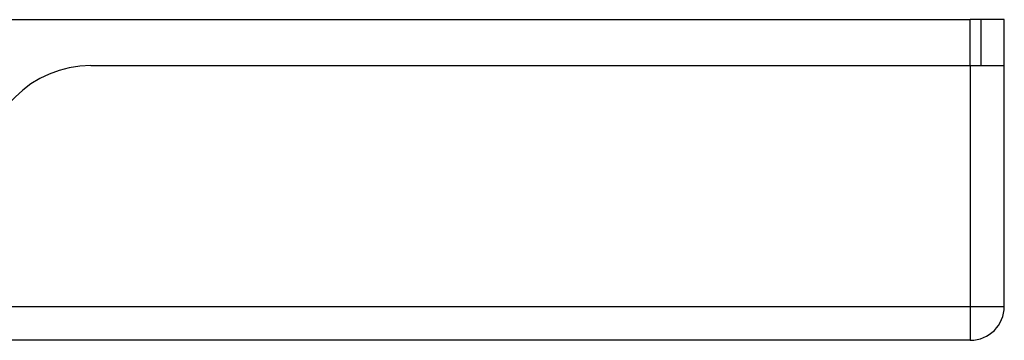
# Model space of a CAD drawing. Header units: inches. Extents: x 9 to 285, y 21 to 142.
# Tile 16 of 140: x 65.821 to 68.686, y 21.348 to 22.282. Entities that reach past the tile are written whole.
import ezdxf

# ---------------------------------------------------------------- set-up
doc = ezdxf.new("R2010")
doc.units = ezdxf.units.IN
doc.header["$MEASUREMENT"] = 0
doc.layers.add('Visible Edges(ANSI)', color=7, linetype='Continuous', lineweight=25)
doc.layers.add('Visible Tangent Edges(ANSI)', color=7, linetype='Continuous', lineweight=25)

msp = doc.modelspace()

# ---------------------------------------------------------------- linework, layer by layer
at = {"layer": 'Visible Edges(ANSI)'}
for p, q in [((65.5489, 22.2821), (68.5865, 22.2821)), ((68.6175, 22.2821), (68.5865, 22.2821)), ((68.6855, 22.2821), (68.6175, 22.2821)), ((68.6175, 22.2821), (68.6175, 22.1481)), ((68.6855, 22.1651), (68.6855, 22.2821)), ((66.0285, 22.1481), (68.5865, 22.1481)), ((68.5865, 22.1481), (68.684, 22.1481)), ((68.6855, 21.4471), (68.6855, 22.1651)), ((68.5865, 21.3481), (8.9815, 21.3481))]:
    msp.add_line(p, q, dxfattribs=at)
for centre, radius, start, end in [((66.0285, 21.8361), 0.312, 90, 180), ((68.5865, 22.1651), 0.099, 350.1123, 0), ((68.5865, 21.4471), 0.099, 270, 0)]:
    msp.add_arc(centre, radius, start, end, dxfattribs=at)
at = {"layer": 'Visible Tangent Edges(ANSI)'}
for p, q in [((68.5865, 22.1481), (68.5865, 22.2821)), ((68.5865, 22.1481), (68.5865, 21.4471)), ((8.9815, 21.4471), (68.5865, 21.4471)), ((68.5865, 21.4471), (68.6855, 21.4471)), ((68.5865, 21.4471), (68.5865, 21.3481))]:
    msp.add_line(p, q, dxfattribs=at)

doc.saveas('drawing.dxf')
